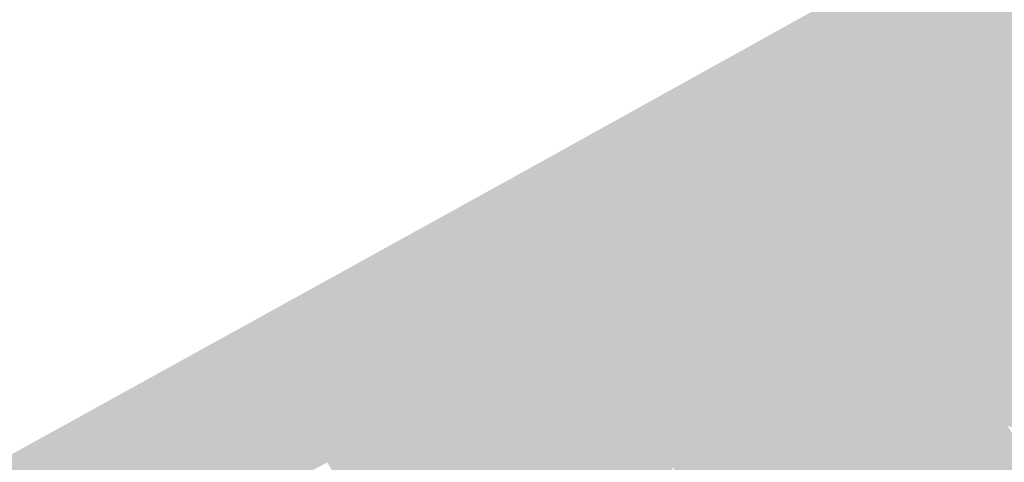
# Model space of a CAD drawing. Header units: metres. Extents: x 164696 to 183842, y 382615 to 387356.
# Tile 225 of 256: x 182593.44 to 182596.1, y 386587.41 to 386588.61. Entities that reach past the tile are written whole.
import ezdxf

# ---------------------------------------------------------------- set-up
doc = ezdxf.new("R2010")
doc.units = ezdxf.units.M
doc.layers.add('C3D-SURFACE_TINSURFACE', color=7, linetype='Continuous')

msp = doc.modelspace()

# ---------------------------------------------------------------- linework, layer by layer
at = {"layer": 'C3D-SURFACE_TINSURFACE', "color": 11, "linetype": 'Continuous', "lineweight": -3, "true_color": 0xff8585}
for points in [[(182594.8002, 386588.1941), (182599.2952, 386590.5892), (182603.3633, 386592.9468)], [(182596.9947, 386589.1867), (182599.2952, 386590.5892), (182594.8002, 386588.1941)], [(182596.9947, 386589.1867), (182594.8002, 386588.1941), (182596.2082, 386588.4809)], [(182594.8002, 386588.1941), (182596.1207, 386588.4342), (182596.2082, 386588.4809)], [(182595.9632, 386587.8247), (182596.2082, 386588.4809), (182596.1207, 386588.4342)], [(182595.9632, 386587.8247), (182595.9821, 386587.7894), (182596.2082, 386588.4809)], [(182595.9821, 386587.7894), (182596.001, 386587.7541), (182596.2082, 386588.4809)], [(182596.001, 386587.7541), (182596.6766, 386587.5444), (182596.2082, 386588.4809)], [(182594.8002, 386588.1941), (182596.0331, 386588.3876), (182596.1207, 386588.4342)], [(182595.9171, 386587.9087), (182596.1207, 386588.4342), (182596.0331, 386588.3876)], [(182595.9171, 386587.9087), (182595.9345, 386587.8743), (182596.1207, 386588.4342)], [(182595.9345, 386587.8743), (182595.9632, 386587.8247), (182596.1207, 386588.4342)], [(182594.8002, 386588.1941), (182596, 386588.3677), (182596.0331, 386588.3876)], [(182595.8784, 386587.9921), (182596.0331, 386588.3876), (182596, 386588.3677)], [(182595.8996, 386587.943), (182596.0331, 386588.3876), (182595.8784, 386587.9921)], [(182595.9171, 386587.9087), (182596.0331, 386588.3876), (182595.8996, 386587.943)], [(182595.9759, 386588.3539), (182596, 386588.3677), (182594.8002, 386588.1941)], [(182595.9759, 386588.3539), (182595.8784, 386587.9921), (182596, 386588.3677)], [(182595.9517, 386588.3401), (182595.9759, 386588.3539), (182594.8002, 386588.1941)], [(182595.9276, 386588.3263), (182595.9517, 386588.3401), (182594.8002, 386588.1941)], [(182595.9517, 386588.3401), (182595.867, 386588.0127), (182595.9759, 386588.3539)], [(182595.9759, 386588.3539), (182595.867, 386588.0127), (182595.8784, 386587.9921)], [(182595.9276, 386588.3263), (182595.867, 386588.0127), (182595.9517, 386588.3401)], [(182595.9035, 386588.3126), (182595.9276, 386588.3263), (182594.8002, 386588.1941)], [(182595.8794, 386588.2988), (182595.9035, 386588.3126), (182594.8002, 386588.1941)], [(182595.8794, 386588.2988), (182595.8261, 386588.0769), (182595.9035, 386588.3126)], [(182595.9035, 386588.3126), (182595.8261, 386588.0769), (182595.8472, 386588.0376)], [(182595.9035, 386588.3126), (182595.8472, 386588.0376), (182595.867, 386588.0127)], [(182595.9035, 386588.3126), (182595.867, 386588.0127), (182595.9276, 386588.3263)], [(182595.8553, 386588.285), (182595.8794, 386588.2988), (182594.8002, 386588.1941)], [(182595.8312, 386588.2712), (182595.8553, 386588.285), (182594.8002, 386588.1941)], [(182595.8553, 386588.285), (182595.8261, 386588.0769), (182595.8794, 386588.2988)], [(182595.8312, 386588.2712), (182595.8261, 386588.0769), (182595.8553, 386588.285)], [(182595.8071, 386588.2574), (182595.8312, 386588.2712), (182594.8002, 386588.1941)], [(182595.7829, 386588.2436), (182595.8071, 386588.2574), (182594.8002, 386588.1941)], [(182595.7829, 386588.2436), (182595.8261, 386588.0769), (182595.8071, 386588.2574)], [(182595.8071, 386588.2574), (182595.8261, 386588.0769), (182595.8312, 386588.2712)], [(182595.7543, 386588.2263), (182595.7829, 386588.2436), (182594.8002, 386588.1941)], [(182595.7543, 386588.2263), (182595.8261, 386588.0769), (182595.7829, 386588.2436)], [(182595.7019, 386588.1966), (182595.7543, 386588.2263), (182594.8002, 386588.1941)], [(182595.7019, 386588.1966), (182595.8261, 386588.0769), (182595.7543, 386588.2263)], [(182591.6365, 386586.4413), (182593.0084, 386587.1608), (182594.8002, 386588.1941)], [(182591.6365, 386586.4413), (182594.8002, 386588.1941), (182591.7205, 386586.4931)], [(182593.0084, 386587.1608), (182594.0623, 386587.3008), (182594.8002, 386588.1941)], [(182594.8002, 386588.1941), (182594.0623, 386587.3008), (182594.1291, 386587.3349)], [(182594.8002, 386588.1941), (182594.1291, 386587.3349), (182594.1959, 386587.3691)], [(182594.8002, 386588.1941), (182594.1959, 386587.3691), (182594.2968, 386587.4251)], [(182594.3196, 386587.439), (182594.8002, 386588.1941), (182594.2968, 386587.4251)], [(182594.3196, 386587.439), (182594.3424, 386587.453), (182594.8002, 386588.1941)], [(182594.3424, 386587.453), (182594.3652, 386587.4669), (182594.8002, 386588.1941)], [(182594.8002, 386588.1941), (182594.3652, 386587.4669), (182594.388, 386587.4809)], [(182594.4622, 386587.5312), (182594.8002, 386588.1941), (182594.388, 386587.4809)], [(182594.4622, 386587.5312), (182594.5492, 386587.5792), (182594.8002, 386588.1941)], [(182594.5492, 386587.5792), (182594.6363, 386587.6272), (182594.8002, 386588.1941)], [(182594.6363, 386587.6272), (182594.8301, 386588.1349), (182594.8002, 386588.1941)], [(182595.6495, 386588.1668), (182595.7019, 386588.1966), (182594.8002, 386588.1941)], [(182595.3392, 386587.9965), (182594.8002, 386588.1941), (182594.8301, 386588.1349)], [(182595.3392, 386587.9965), (182595.3653, 386588.0107), (182594.8002, 386588.1941)], [(182595.3653, 386588.0107), (182595.3915, 386588.0249), (182594.8002, 386588.1941)], [(182595.3915, 386588.0249), (182595.4177, 386588.0391), (182594.8002, 386588.1941)], [(182595.4177, 386588.0391), (182595.4438, 386588.0533), (182594.8002, 386588.1941)], [(182595.4438, 386588.0533), (182595.47, 386588.0675), (182594.8002, 386588.1941)], [(182594.8002, 386588.1941), (182595.47, 386588.0675), (182595.4962, 386588.0817)], [(182595.5446, 386588.1073), (182594.8002, 386588.1941), (182595.4962, 386588.0817)], [(182595.597, 386588.137), (182594.8002, 386588.1941), (182595.5446, 386588.1073)], [(182595.6495, 386588.1668), (182594.8002, 386588.1941), (182595.597, 386588.137)], [(182595.6495, 386588.1668), (182595.8261, 386588.0769), (182595.7019, 386588.1966)], [(182595.6495, 386588.1668), (182595.597, 386588.137), (182595.8261, 386588.0769)], [(182594.6363, 386587.6272), (182594.7133, 386587.6691), (182594.8301, 386588.1349)], [(182594.7133, 386587.6691), (182594.8608, 386588.0735), (182594.8301, 386588.1349)], [(182595.2869, 386587.9682), (182594.8301, 386588.1349), (182594.8608, 386588.0735)], [(182595.2869, 386587.9682), (182595.313, 386587.9824), (182594.8301, 386588.1349)], [(182595.3392, 386587.9965), (182594.8301, 386588.1349), (182595.313, 386587.9824)], [(182595.597, 386588.137), (182595.5446, 386588.1073), (182595.8472, 386588.0376)], [(182595.597, 386588.137), (182595.8472, 386588.0376), (182595.8261, 386588.0769)], [(182595.8996, 386587.943), (182595.5446, 386588.1073), (182595.4962, 386588.0817)], [(182595.5446, 386588.1073), (182595.8784, 386587.9921), (182595.8472, 386588.0376)], [(182595.8996, 386587.943), (182595.8784, 386587.9921), (182595.5446, 386588.1073)], [(182594.7133, 386587.6691), (182594.7392, 386587.6826), (182594.8608, 386588.0735)], [(182594.7392, 386587.6826), (182594.7651, 386587.6961), (182594.8608, 386588.0735)], [(182594.7651, 386587.6961), (182594.8779, 386588.0445), (182594.8608, 386588.0735)], [(182595.2281, 386587.9385), (182594.8608, 386588.0735), (182594.8779, 386588.0445)], [(182595.2281, 386587.9385), (182595.2607, 386587.954), (182594.8608, 386588.0735)], [(182595.2607, 386587.954), (182595.2869, 386587.9682), (182594.8608, 386588.0735)], [(182595.8996, 386587.943), (182595.4962, 386588.0817), (182595.47, 386588.0675)], [(182594.7651, 386587.6961), (182594.791, 386587.7097), (182594.8779, 386588.0445)], [(182594.9022, 386588.0003), (182594.8779, 386588.0445), (182594.791, 386587.7097)], [(182595.2281, 386587.9385), (182594.8779, 386588.0445), (182594.9022, 386588.0003)], [(182595.9171, 386587.9087), (182595.4438, 386588.0533), (182595.4177, 386588.0391)], [(182595.9171, 386587.9087), (182595.47, 386588.0675), (182595.4438, 386588.0533)], [(182595.9171, 386587.9087), (182595.8996, 386587.943), (182595.47, 386588.0675)], [(182595.9345, 386587.8743), (182595.3915, 386588.0249), (182595.3653, 386588.0107)], [(182595.9345, 386587.8743), (182595.4177, 386588.0391), (182595.3915, 386588.0249)], [(182595.9345, 386587.8743), (182595.9171, 386587.9087), (182595.4177, 386588.0391)], [(182595.8784, 386587.9921), (182595.867, 386588.0127), (182595.8472, 386588.0376)], [(182594.9022, 386588.0003), (182594.791, 386587.7097), (182594.8169, 386587.7232)], [(182594.9022, 386588.0003), (182594.8169, 386587.7232), (182594.8428, 386587.7368)], [(182594.9208, 386587.974), (182594.9022, 386588.0003), (182594.8428, 386587.7368)], [(182595.2281, 386587.9385), (182594.9022, 386588.0003), (182594.9208, 386587.974)], [(182595.3392, 386587.9965), (182595.313, 386587.9824), (182595.1636, 386587.4824)], [(182595.3392, 386587.9965), (182595.1636, 386587.4824), (182595.1853, 386587.4404)], [(182595.3392, 386587.9965), (182595.1853, 386587.4404), (182595.3653, 386588.0107)], [(182595.9632, 386587.8247), (182595.3653, 386588.0107), (182595.1853, 386587.4404)], [(182595.9632, 386587.8247), (182595.9345, 386587.8743), (182595.3653, 386588.0107)], [(182594.9208, 386587.974), (182594.8428, 386587.7368), (182594.8688, 386587.7503)], [(182594.9442, 386587.9317), (182594.9208, 386587.974), (182594.8688, 386587.7503)], [(182595.1631, 386587.9035), (182594.9208, 386587.974), (182594.9442, 386587.9317)], [(182595.1631, 386587.9035), (182595.2281, 386587.9385), (182594.9208, 386587.974)], [(182595.2869, 386587.9682), (182595.1471, 386587.5201), (182595.313, 386587.9824)], [(182595.313, 386587.9824), (182595.1471, 386587.5201), (182595.1636, 386587.4824)], [(182595.2607, 386587.954), (182595.1471, 386587.5201), (182595.2869, 386587.9682)], [(182595.2281, 386587.9385), (182595.1073, 386587.6036), (182595.2607, 386587.954)], [(182595.2607, 386587.954), (182595.1073, 386587.6036), (182595.1272, 386587.5619)], [(182595.1631, 386587.9035), (182595.1073, 386587.6036), (182595.2281, 386587.9385)], [(182595.2607, 386587.954), (182595.1272, 386587.5619), (182595.1471, 386587.5201)], [(182594.9442, 386587.9317), (182594.8688, 386587.7503), (182594.8947, 386587.7639)], [(182594.9442, 386587.9317), (182594.8947, 386587.7639), (182594.9206, 386587.7774)], [(182594.9442, 386587.9317), (182594.9206, 386587.7774), (182594.9676, 386587.8894)], [(182595.0981, 386587.8685), (182594.9442, 386587.9317), (182594.9676, 386587.8894)], [(182595.1631, 386587.9035), (182594.9442, 386587.9317), (182595.0981, 386587.8685)], [(182594.9465, 386587.791), (182594.9676, 386587.8894), (182594.9206, 386587.7774)], [(182594.9724, 386587.8045), (182594.9676, 386587.8894), (182594.9465, 386587.791)], [(182595.0331, 386587.8334), (182594.9676, 386587.8894), (182594.991, 386587.8472)], [(182595.0981, 386587.8685), (182594.9676, 386587.8894), (182595.0331, 386587.8334)], [(182594.9724, 386587.8045), (182594.991, 386587.8472), (182594.9676, 386587.8894)], [(182595.1631, 386587.9035), (182595.0981, 386587.8685), (182595.0726, 386587.6812)], [(182595.1631, 386587.9035), (182595.0726, 386587.6812), (182595.0874, 386587.6453)], [(182595.1631, 386587.9035), (182595.0874, 386587.6453), (182595.1073, 386587.6036)], [(182595.0981, 386587.8685), (182595.0331, 386587.8334), (182595.0302, 386587.7718)], [(182595.0981, 386587.8685), (182595.0302, 386587.7718), (182595.0514, 386587.7265)], [(182595.0981, 386587.8685), (182595.0514, 386587.7265), (182595.0726, 386587.6812)], [(182594.9724, 386587.8045), (182595.009, 386587.8172), (182594.991, 386587.8472)], [(182595.0331, 386587.8334), (182594.991, 386587.8472), (182595.009, 386587.8172)], [(182595.0331, 386587.8334), (182595.009, 386587.8172), (182595.0302, 386587.7718)], [(182594.9724, 386587.8045), (182594.9465, 386587.791), (182595.0302, 386587.7718)], [(182594.9724, 386587.8045), (182595.0302, 386587.7718), (182595.009, 386587.8172)], [(182595.9632, 386587.8247), (182595.1853, 386587.4404), (182595.207, 386587.3984)], [(182595.9632, 386587.8247), (182595.207, 386587.3984), (182596.0138, 386587.691)], [(182595.9821, 386587.7894), (182595.9632, 386587.8247), (182596.0138, 386587.691)], [(182594.9206, 386587.7774), (182594.8947, 386587.7639), (182595.0514, 386587.7265)], [(182594.9465, 386587.791), (182594.9206, 386587.7774), (182595.0514, 386587.7265)], [(182594.9465, 386587.791), (182595.0514, 386587.7265), (182595.0302, 386587.7718)], [(182596.001, 386587.7541), (182595.9821, 386587.7894), (182596.0138, 386587.691)], [(182594.8688, 386587.7503), (182594.8428, 386587.7368), (182595.0874, 386587.6453)], [(182594.8688, 386587.7503), (182595.0726, 386587.6812), (182594.8947, 386587.7639)], [(182594.8688, 386587.7503), (182595.0874, 386587.6453), (182595.0726, 386587.6812)], [(182594.8947, 386587.7639), (182595.0726, 386587.6812), (182595.0514, 386587.7265)], [(182596.001, 386587.7541), (182596.6465, 386587.5297), (182596.6766, 386587.5444)], [(182596.001, 386587.7541), (182596.6165, 386587.515), (182596.6465, 386587.5297)], [(182596.001, 386587.7541), (182596.5293, 386587.4765), (182596.6165, 386587.515)], [(182596.001, 386587.7541), (182596.0298, 386587.652), (182596.5293, 386587.4765)], [(182596.001, 386587.7541), (182596.0138, 386587.691), (182596.0298, 386587.652)], [(182594.791, 386587.7097), (182595.1073, 386587.6036), (182594.8169, 386587.7232)], [(182594.8428, 386587.7368), (182594.8169, 386587.7232), (182595.0874, 386587.6453)], [(182594.8169, 386587.7232), (182595.1073, 386587.6036), (182595.0874, 386587.6453)], [(182594.7651, 386587.6961), (182594.7392, 386587.6826), (182595.1272, 386587.5619)], [(182594.7651, 386587.6961), (182595.1073, 386587.6036), (182594.791, 386587.7097)], [(182594.7651, 386587.6961), (182595.1272, 386587.5619), (182595.1073, 386587.6036)], [(182594.7392, 386587.6826), (182594.7133, 386587.6691), (182595.1471, 386587.5201)], [(182594.7392, 386587.6826), (182595.1471, 386587.5201), (182595.1272, 386587.5619)], [(182596.0138, 386587.691), (182595.207, 386587.3984), (182595.2287, 386587.3564)], [(182596.0138, 386587.691), (182595.2287, 386587.3564), (182595.2504, 386587.3144)], [(182596.0138, 386587.691), (182595.2504, 386587.3144), (182596.0298, 386587.652)], [(182594.6363, 386587.6272), (182595.1636, 386587.4824), (182594.7133, 386587.6691)], [(182594.7133, 386587.6691), (182595.1636, 386587.4824), (182595.1471, 386587.5201)], [(182596.0298, 386587.652), (182595.2504, 386587.3144), (182595.2677, 386587.2839)], [(182596.0298, 386587.652), (182595.2677, 386587.2839), (182595.8471, 386587.1383)], [(182596.0298, 386587.652), (182595.8471, 386587.1383), (182595.8781, 386587.1551)], [(182596.0298, 386587.652), (182595.8781, 386587.1551), (182596.0459, 386587.6131)], [(182596.0298, 386587.652), (182596.0802, 386587.5627), (182596.5293, 386587.4765)], [(182596.0298, 386587.652), (182596.0459, 386587.6131), (182596.0802, 386587.5627)], [(182594.6363, 386587.6272), (182594.5492, 386587.5792), (182595.1853, 386587.4404)], [(182594.6363, 386587.6272), (182595.1853, 386587.4404), (182595.1636, 386587.4824)], [(182596.0459, 386587.6131), (182595.8781, 386587.1551), (182595.9091, 386587.1719)], [(182596.0459, 386587.6131), (182595.9091, 386587.1719), (182595.9401, 386587.1887)], [(182596.0459, 386587.6131), (182595.9401, 386587.1887), (182595.9711, 386587.2054)], [(182596.0459, 386587.6131), (182595.9711, 386587.2054), (182596.0802, 386587.5627)], [(182594.5492, 386587.5792), (182594.4336, 386587.5087), (182594.977, 386586.7045)], [(182594.4336, 386587.5087), (182594.5492, 386587.5792), (182594.4622, 386587.5312)], [(182594.5492, 386587.5792), (182595.0012, 386586.7178), (182595.0255, 386586.7312)], [(182594.5492, 386587.5792), (182595.0255, 386586.7312), (182595.207, 386587.3984)], [(182594.5492, 386587.5792), (182594.977, 386586.7045), (182595.0012, 386586.7178)], [(182594.5492, 386587.5792), (182595.207, 386587.3984), (182595.1853, 386587.4404)], [(182596.0802, 386587.5627), (182595.9711, 386587.2054), (182596.0021, 386587.2222)], [(182596.1107, 386587.5098), (182596.0802, 386587.5627), (182596.0021, 386587.2222)], [(182596.0802, 386587.5627), (182596.3865, 386587.4113), (182596.5293, 386587.4765)], [(182596.1107, 386587.5098), (182596.3865, 386587.4113), (182596.0802, 386587.5627)], [(182594.4622, 386587.5312), (182594.388, 386587.4809), (182594.4108, 386587.4948)], [(182594.4336, 386587.5087), (182594.4622, 386587.5312), (182594.4108, 386587.4948)], [(182596.1107, 386587.5098), (182596.0021, 386587.2222), (182596.0331, 386587.239)], [(182596.1107, 386587.5098), (182596.0331, 386587.239), (182596.0591, 386587.2526)], [(182596.1107, 386587.5098), (182596.0591, 386587.2526), (182596.1412, 386587.4568)], [(182594.4108, 386587.4948), (182594.388, 386587.4809), (182594.9183, 386586.6716)], [(182594.4336, 386587.5087), (182594.4108, 386587.4948), (182594.9183, 386586.6716)], [(182594.4336, 386587.5087), (182594.9183, 386586.6716), (182594.977, 386586.7045)], [(182594.3424, 386587.453), (182594.83, 386586.6251), (182594.3652, 386587.4669)], [(182594.388, 386587.4809), (182594.3652, 386587.4669), (182594.83, 386586.6251)], [(182594.388, 386587.4809), (182594.83, 386586.6251), (182594.9183, 386586.6716)], [(182596.1412, 386587.4568), (182596.0591, 386587.2526), (182596.083, 386587.2649)], [(182596.1412, 386587.4568), (182596.083, 386587.2649), (182596.1608, 386587.4073)], [(182594.3196, 386587.439), (182594.2968, 386587.4251), (182594.7418, 386586.5786)], [(182594.3424, 386587.453), (182594.3196, 386587.439), (182594.83, 386586.6251)], [(182594.3196, 386587.439), (182594.7418, 386586.5786), (182594.83, 386586.6251)], [(182594.1959, 386587.3691), (182594.2741, 386587.4111), (182594.2968, 386587.4251)], [(182594.2968, 386587.4251), (182594.2741, 386587.4111), (182594.7418, 386586.5786)]]:
    msp.add_solid(points, dxfattribs=at)

doc.saveas('drawing.dxf')
